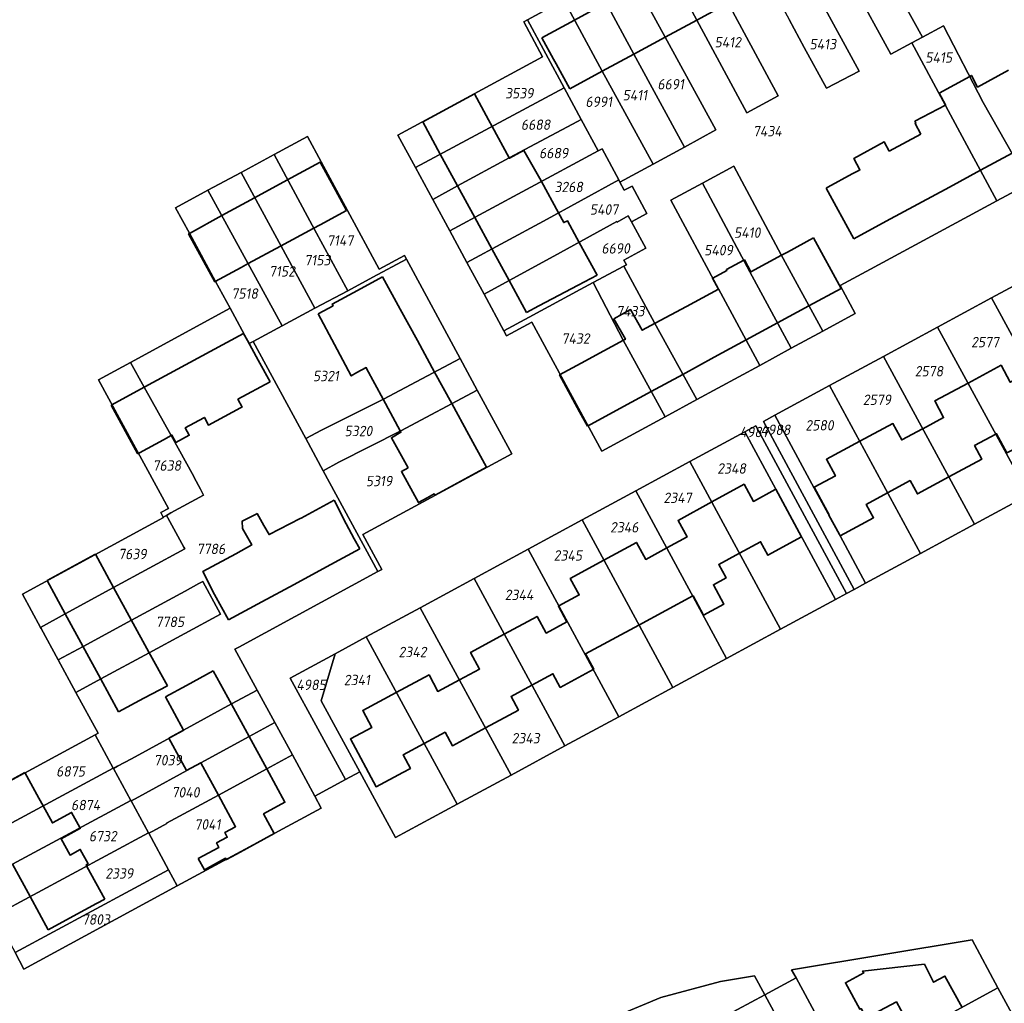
# Model space of a CAD drawing. Extents: x 177930 to 190767, y 381068 to 392034.
# Tile 186 of 256: x 184122 to 184292, y 385436 to 385607. Entities that reach past the tile are written whole.
import ezdxf
from ezdxf.enums import TextEntityAlignment as Align

# ---------------------------------------------------------------- set-up
doc = ezdxf.new("R2010")
doc.units = 0
for name, color, linetype, lineweight in [('B-XX-KG-GRENS_PERCEEL-GV', 150, 'Continuous', 25), ('B-XX-KG-GRENS_PERCEEL-S', 150, 'Continuous', 25), ('B-XX-OG-BEBOUWING-G', 7, 'Continuous', 35)]:
    doc.layers.add(name, color=color, linetype=linetype, lineweight=lineweight)
doc.styles.add('NLCS-ISO', font='NLCS-ISO.ttf', dxfattribs={"height": 1.8})

# ---------------------------------------------------------------- blocks, each defined once
blk = doc.blocks.new('SKG-PERCEELNUMMER-SO')
at = {"layer": 'DefPoints'}
blk.add_point((0, 0), dxfattribs=at)
at = {"style": 'NLCS-ISO', "oblique": 10, "flags": 1}
blk.add_attdef('GEMEENTECODE', text='', height=1.8, dxfattribs=at).set_placement((-0.5, 2.55), align=Align.MIDDLE_RIGHT)
blk.add_attdef('SECTIE', text='', height=1.8, dxfattribs=at).set_placement((0.5, 2.5), align=Align.MIDDLE_LEFT)
at = {"style": 'NLCS-ISO', "oblique": 10}
blk.add_attdef('PERCEELNUMMER', text='', height=1.8, dxfattribs=at).set_placement((0, 0), align=Align.MIDDLE_CENTER)

msp = doc.modelspace()

# ---------------------------------------------------------------- linework, layer by layer
at = {"layer": 'B-XX-KG-GRENS_PERCEEL-GV'}
for points in [[(184293.886, 385611.317), (184289.273, 385608.801), (184287.831, 385611.479), (184282.565, 385621.396), (184277.794, 385630.234), (184274.924, 385635.565), (184264.012, 385629.653), (184271.685, 385615.491), (184278.278, 385603.508), (184281.915, 385605.465), (184288.814, 385592.188), (184296.739, 385578.187)], [(184237.977, 385621.761), (184253.287, 385593.339), (184247.866, 385590.388), (184239.178, 385606.45), (184232.537, 385618.815)], [(184228.898, 385612.394), (184233.738, 385603.507), (184242.509, 385587.467), (184237.042, 385584.493), (184231.615, 385581.537), (184225.882, 385578.414), (184226.643, 385577.006), (184227.979, 385577.725), (184230.528, 385572.992), (184227.862, 385571.556), (184230.364, 385566.968), (184226.574, 385564.918), (184227.012, 385564.109), (184226.563, 385563.866), (184231.901, 385554.022), (184239.184, 385540.741), (184250.115, 385546.677), (184242.952, 385559.932), (184234.729, 385575.276), (184240.163, 385578.219), (184245.606, 385581.167), (184253.832, 385565.84), (184260.994, 385552.585), (184266.646, 385555.654), (184264.021, 385560.487), (184269.255, 385563.319), (184291.161, 385575.169), (184283.547, 385589.334), (184276.455, 385602.528), (184272.774, 385600.547), (184266.251, 385612.547)], [(184296.739, 385578.187), (184291.161, 385575.169), (184269.255, 385563.319), (184264.021, 385560.487), (184266.646, 385555.654), (184260.994, 385552.585), (184255.542, 385549.624), (184250.115, 385546.677), (184239.184, 385540.741), (184233.727, 385537.778), (184222.743, 385531.813), (184210.611, 385554.154), (184206.267, 385551.798), (184205.808, 385552.645), (184202.354, 385559.014), (184199.386, 385564.487), (184196.424, 385569.949), (184193.459, 385575.417), (184190.47, 385580.928), (184187.432, 385586.529), (184212.497, 385600.12), (184209.217, 385606.185), (184209.876, 385606.542), (184216.174, 385609.953)], [(184260.808, 385609.598), (184267.306, 385597.604), (184261.633, 385594.663), (184257.803, 385601.731), (184255.19, 385606.554)], [(184108.481, 385468.295), (184134.992, 385482.667), (184135.517, 385482.952), (184131.662, 385490.034), (184128.61, 385495.642), (184125.652, 385501.077), (184125.534, 385501.294), (184122.416, 385507.023), (184146.854, 385520.297), (184146.801, 385520.394), (184146.381, 385521.166), (184147.7, 385521.881), (184135.588, 385544.153), (184141.136, 385547.177), (184158.383, 385556.578), (184155.877, 385561.186), (184151.339, 385569.583), (184148.952, 385573.972), (184154.552, 385577.002), (184160.273, 385580.097), (184165.987, 385583.189), (184171.767, 385586.317), (184174.156, 385581.914), (184178.694, 385573.517), (184184.201, 385563.359), (184188.565, 385565.725), (184188.92, 385565.064), (184198.223, 385547.859), (184201.176, 385542.397), (184207.155, 385531.339), (184181.345, 385517.379), (184184.63, 385511.32), (184183.972, 385510.962), (184159.873, 385497.862), (184159.206, 385497.499), (184163.047, 385490.435), (184166.102, 385484.817), (184169.159, 385479.195), (184173.03, 385472.077), (184178.34, 385474.94), (184168.779, 385492.501), (184176.559, 385496.717), (184181.945, 385499.636), (184191.294, 385504.702), (184200.634, 385509.763), (184210, 385514.839), (184219.331, 385519.895), (184228.662, 385524.951), (184238.014, 385530.019), (184247.509, 385535.164), (184249.438, 385536.224), (184265.135, 385507.151), (184266.446, 385507.86), (184250.764, 385536.953), (184252.738, 385538.039), (184262.203, 385543.166), (184271.546, 385548.227), (184280.905, 385553.297), (184290.239, 385558.353), (184299.581, 385563.414)], [(184296.696, 385524.242), (184287.306, 385519.157), (184277.934, 385514.081), (184268.438, 385508.938), (184266.446, 385507.86), (184265.135, 385507.151), (184263.204, 385506.106), (184253.711, 385500.971), (184244.352, 385495.908), (184235.027, 385490.864), (184225.703, 385485.82), (184216.352, 385480.762), (184207.028, 385475.719), (184197.686, 385470.665), (184187.045, 385464.909), (184180.849, 385476.292), (184178.34, 385474.94), (184173.03, 385472.077), (184174.174, 385469.974), (184149.227, 385456.519), (184122.681, 385442.114), (184121.141, 385444.954)], [(184225.939, 385434.26), (184232.941, 385437.206), (184243.328, 385439.979), (184249.185, 385440.943), (184250.966, 385437.65), (184256.398, 385440.571), (184255.625, 385442.002), (184286.887, 385447.142), (184291.355, 385438.872), (184296.16, 385429.979)]]:
    msp.add_lwpolyline(points, dxfattribs=at)
for points in [[(184264.012, 385629.653), (184258.578, 385626.709), (184266.251, 385612.547), (184272.774, 385600.547), (184276.455, 385602.528), (184278.278, 385603.508), (184271.685, 385615.491)], [(184247.517, 385620.716), (184255.19, 385606.554), (184257.803, 385601.731), (184261.633, 385594.663), (184267.306, 385597.604), (184260.808, 385609.598), (184253.149, 385623.768)], [(184232.537, 385618.815), (184239.178, 385606.45), (184247.866, 385590.388), (184253.287, 385593.339), (184237.977, 385621.761)], [(184227.026, 385615.83), (184221.643, 385612.915), (184228.28, 385600.555), (184237.042, 385584.493), (184242.509, 385587.467), (184233.738, 385603.507), (184228.898, 385612.394)], [(184216.174, 385609.953), (184222.835, 385597.611), (184231.615, 385581.537), (184237.042, 385584.493), (184228.28, 385600.555), (184221.643, 385612.915)], [(184209.876, 385606.542), (184216.218, 385594.719), (184219.171, 385589.265), (184222.123, 385583.813), (184222.784, 385584.151), (184225.67, 385578.808), (184225.882, 385578.414), (184231.615, 385581.537), (184222.835, 385597.611), (184216.174, 385609.953)], [(184190.47, 385580.928), (184216.218, 385594.719), (184209.876, 385606.542), (184209.217, 385606.185), (184212.497, 385600.12), (184187.432, 385586.529)], [(184278.278, 385603.508), (184276.455, 385602.528), (184283.547, 385589.334), (184291.161, 385575.169), (184296.739, 385578.187), (184288.814, 385592.188), (184281.915, 385605.465)], [(184190.47, 385580.928), (184193.459, 385575.417), (184197.775, 385577.756), (184206.712, 385582.6), (184218.52, 385588.917), (184219.171, 385589.265), (184216.218, 385594.719)], [(184196.424, 385569.949), (184209.687, 385577.113), (184222.123, 385583.813), (184219.171, 385589.265), (184218.52, 385588.917), (184206.712, 385582.6), (184197.775, 385577.756), (184193.459, 385575.417)], [(184188.92, 385565.064), (184188.565, 385565.725), (184184.201, 385563.359), (184178.694, 385573.517), (184174.156, 385581.914), (184171.767, 385586.317), (184165.987, 385583.189), (184173.013, 385570.189), (184178.749, 385559.608), (184183.122, 385561.954)], [(184165.987, 385583.189), (184160.273, 385580.097), (184173.077, 385556.566), (184178.749, 385559.608), (184173.013, 385570.189)], [(184196.424, 385569.949), (184199.386, 385564.487), (184212.647, 385571.655), (184225.67, 385578.808), (184222.784, 385584.151), (184222.123, 385583.813), (184209.687, 385577.113)], [(184255.542, 385549.624), (184260.994, 385552.585), (184253.832, 385565.84), (184245.606, 385581.167), (184240.163, 385578.219), (184248.392, 385562.886)], [(184154.552, 385577.002), (184167.395, 385553.518), (184173.077, 385556.566), (184160.273, 385580.097)], [(184202.354, 385559.014), (184215.606, 385566.201), (184225.341, 385571.568), (184225.38, 385571.497), (184227.3, 385572.587), (184227.862, 385571.556), (184230.528, 385572.992), (184227.979, 385577.725), (184226.643, 385577.006), (184225.882, 385578.414), (184225.67, 385578.808), (184212.647, 385571.655), (184199.386, 385564.487)], [(184250.115, 385546.677), (184255.542, 385549.624), (184248.392, 385562.886), (184240.163, 385578.219), (184234.729, 385575.276), (184242.952, 385559.932)], [(184162.359, 385550.817), (184167.395, 385553.518), (184154.552, 385577.002), (184148.952, 385573.972), (184151.339, 385569.583), (184155.877, 385561.186), (184158.383, 385556.578), (184161.706, 385550.467)], [(184227.862, 385571.556), (184227.3, 385572.587), (184225.38, 385571.497), (184225.341, 385571.568), (184215.606, 385566.201), (184202.354, 385559.014), (184205.808, 385552.645), (184210.175, 385555.006), (184219.027, 385559.792), (184221.261, 385561), (184226.563, 385563.866), (184227.012, 385564.109), (184226.574, 385564.918), (184230.364, 385566.968)], [(184173.077, 385556.566), (184167.395, 385553.518), (184162.359, 385550.817), (184171.484, 385533.989), (184174.192, 385535.457), (184184.963, 385540.821), (184198.223, 385547.859), (184188.92, 385565.064), (184183.122, 385561.954), (184178.749, 385559.608)], [(184239.184, 385540.741), (184231.901, 385554.022), (184226.563, 385563.866), (184221.261, 385561), (184226.463, 385551.044), (184233.727, 385537.778)], [(184306.068, 385529.318), (184315.493, 385534.423), (184299.581, 385563.414), (184290.239, 385558.353)], [(184210.175, 385555.006), (184205.808, 385552.645), (184206.267, 385551.798), (184210.611, 385554.154), (184222.743, 385531.813), (184233.727, 385537.778), (184226.463, 385551.044), (184221.261, 385561), (184219.027, 385559.792)], [(184296.696, 385524.242), (184306.068, 385529.318), (184290.239, 385558.353), (184280.905, 385553.297)], [(184131.662, 385490.034), (184135.517, 385482.952), (184134.992, 385482.667), (184138.133, 385476.919), (184138.169, 385476.852), (184138.869, 385477.233), (184141.285, 385478.547), (184147.408, 385481.879), (184150.312, 385483.446), (184150.289, 385483.49), (184158.611, 385488.02), (184163.047, 385490.435), (184159.206, 385497.499), (184159.873, 385497.862), (184183.972, 385510.962), (184174.502, 385528.424), (184171.484, 385533.989), (184162.359, 385550.817), (184161.706, 385550.467), (184158.383, 385556.578), (184141.136, 385547.177), (184143.517, 385542.903), (184148.183, 385534.529), (184152.083, 385527.4), (184152.179, 385527.222), (184153.259, 385525.207), (184153.802, 385524.194), (184148.12, 385521.11), (184147.356, 385520.695), (184147.577, 385520.292), (184150.381, 385515.177), (184150.535, 385514.897), (184138.212, 385508.192), (184129.844, 385503.639), (184125.534, 385501.294), (184125.652, 385501.077), (184128.61, 385495.642), (184132.913, 385497.979), (184141.291, 385502.527), (184150.58, 385507.57), (184152.991, 385508.888), (184153.649, 385509.248), (184156.731, 385503.566), (184144.36, 385496.889), (184135.978, 385492.364)], [(184271.546, 385548.227), (184287.306, 385519.157), (184296.696, 385524.242), (184280.905, 385553.297)], [(184141.136, 385547.177), (184135.588, 385544.153), (184147.7, 385521.881), (184146.381, 385521.166), (184146.801, 385520.394), (184147.356, 385520.695), (184148.12, 385521.11), (184153.802, 385524.194), (184153.259, 385525.207), (184152.179, 385527.222), (184152.083, 385527.4), (184148.183, 385534.529), (184143.517, 385542.903)], [(184171.484, 385533.989), (184174.502, 385528.424), (184177.21, 385529.893), (184187.918, 385535.359), (184201.176, 385542.397), (184198.223, 385547.859), (184184.963, 385540.821), (184174.192, 385535.457)], [(184262.203, 385543.166), (184277.934, 385514.081), (184287.306, 385519.157), (184271.546, 385548.227)], [(184174.502, 385528.424), (184183.972, 385510.962), (184184.63, 385511.32), (184181.345, 385517.379), (184207.155, 385531.339), (184201.176, 385542.397), (184187.918, 385535.359), (184177.21, 385529.893)], [(184262.203, 385543.166), (184252.738, 385538.039), (184259.52, 385525.421), (184264.01, 385517.143), (184268.438, 385508.938), (184277.934, 385514.081)], [(184266.446, 385507.86), (184268.438, 385508.938), (184264.01, 385517.143), (184259.52, 385525.421), (184252.738, 385538.039), (184250.764, 385536.953)], [(184253.711, 385500.971), (184263.204, 385506.106), (184252.86, 385525.243), (184247.509, 385535.164), (184238.014, 385530.019)], [(184263.204, 385506.106), (184265.135, 385507.151), (184249.438, 385536.224), (184247.509, 385535.164), (184252.86, 385525.243)], [(184244.352, 385495.908), (184253.711, 385500.971), (184238.014, 385530.019), (184228.662, 385524.951)], [(184235.027, 385490.864), (184244.352, 385495.908), (184228.662, 385524.951), (184219.331, 385519.895)], [(184147.356, 385520.695), (184146.801, 385520.394), (184146.854, 385520.297), (184122.416, 385507.023), (184125.534, 385501.294), (184129.844, 385503.639), (184138.212, 385508.192), (184150.535, 385514.897), (184150.381, 385515.177), (184147.577, 385520.292)], [(184225.703, 385485.82), (184235.027, 385490.864), (184219.331, 385519.895), (184210, 385514.839)], [(184216.352, 385480.762), (184225.703, 385485.82), (184210, 385514.839), (184200.634, 385509.763)], [(184207.028, 385475.719), (184216.352, 385480.762), (184200.634, 385509.763), (184191.294, 385504.702)], [(184128.61, 385495.642), (184131.662, 385490.034), (184135.978, 385492.364), (184144.36, 385496.889), (184156.731, 385503.566), (184153.649, 385509.248), (184152.991, 385508.888), (184150.58, 385507.57), (184141.291, 385502.527), (184132.913, 385497.979)], [(184181.945, 385499.636), (184197.686, 385470.665), (184207.028, 385475.719), (184191.294, 385504.702)], [(184197.686, 385470.665), (184181.945, 385499.636), (184176.559, 385496.717), (184174.156, 385488.589), (184180.849, 385476.292), (184187.045, 385464.909)], [(184178.34, 385474.94), (184180.849, 385476.292), (184174.156, 385488.589), (184176.559, 385496.717), (184168.779, 385492.501)], [(184141.196, 385471.314), (184141.239, 385471.235), (184141.926, 385471.611), (184153.333, 385477.85), (184161.674, 385482.401), (184166.102, 385484.817), (184163.047, 385490.435), (184158.611, 385488.02), (184150.289, 385483.49), (184150.312, 385483.446), (184147.408, 385481.879), (184141.285, 385478.547), (184138.869, 385477.233), (184138.169, 385476.852)], [(184141.926, 385471.611), (184141.239, 385471.235), (184144.257, 385465.68), (184144.289, 385465.621), (184144.979, 385465.997), (184147.403, 385467.316), (184147.379, 385467.359), (184156.373, 385472.218), (184164.737, 385476.782), (184169.159, 385479.195), (184166.102, 385484.817), (184161.674, 385482.401), (184153.333, 385477.85)], [(184134.992, 385482.667), (184108.481, 385468.295), (184111.571, 385462.597), (184117.634, 385465.866), (184138.133, 385476.919)], [(184147.724, 385459.3), (184149.227, 385456.519), (184174.174, 385469.974), (184173.03, 385472.077), (184169.159, 385479.195), (184164.737, 385476.782), (184156.373, 385472.218), (184147.379, 385467.359), (184147.403, 385467.316), (184144.979, 385465.997), (184144.289, 385465.621)], [(184138.169, 385476.852), (184138.133, 385476.919), (184117.634, 385465.866), (184111.571, 385462.597), (184114.607, 385457), (184120.682, 385460.27), (184141.196, 385471.314)], [(184141.196, 385471.314), (184120.682, 385460.27), (184114.607, 385457), (184117.654, 385451.382), (184144.257, 385465.68), (184141.239, 385471.235)], [(184144.289, 385465.621), (184144.257, 385465.68), (184117.654, 385451.382), (184121.141, 385444.954), (184147.724, 385459.3)], [(184121.141, 385444.954), (184122.681, 385442.114), (184149.227, 385456.519), (184147.724, 385459.3)], [(184291.355, 385438.872), (184286.887, 385447.142), (184255.625, 385442.002), (184256.398, 385440.571), (184265.066, 385424.526)], [(184227.912, 385418.133), (184224.938, 385423.657), (184250.966, 385437.65), (184249.185, 385440.943), (184243.328, 385439.979), (184232.941, 385437.206), (184225.939, 385434.26), (184226.176, 385433.82), (184225.295, 385433.346), (184225.058, 385433.786), (184220.099, 385430.994), (184223.417, 385424.83), (184221.78, 385423.946), (184225.584, 385416.88)], [(184279.304, 385398.168), (184274.552, 385406.964), (184269.809, 385415.746), (184265.066, 385424.526), (184256.398, 385440.571), (184250.966, 385437.65), (184269.126, 385404.061), (184243.039, 385390.031), (184244.898, 385386.578), (184265.6, 385397.78), (184283.782, 385364.306), (184256.341, 385349.425), (184254.351, 385348.346), (184259.053, 385339.642), (184299.249, 385361.25), (184298.274, 385363.054), (184293.551, 385371.796), (184288.804, 385380.584), (184284.056, 385389.371)], [(184291.355, 385438.872), (184265.066, 385424.526), (184269.809, 385415.746), (184296.16, 385429.979)], [(184233.914, 385406.984), (184243.039, 385390.031), (184269.126, 385404.061), (184250.966, 385437.65), (184224.938, 385423.657), (184227.912, 385418.133), (184230.907, 385412.569)]]:
    msp.add_lwpolyline(points, close=True, dxfattribs=at)
at = {"layer": 'B-XX-OG-BEBOUWING-G'}
for points in [[(184223.5, 385609.458), (184218.043, 385606.489)], [(184239.178, 385606.45), (184244.635, 385609.401)], [(184218.043, 385606.489), (184212.375, 385603.406)], [(184233.738, 385603.507), (184239.178, 385606.45)], [(184212.375, 385603.406), (184214.372, 385599.735), (184214.829, 385598.895), (184217.206, 385594.566)], [(184228.28, 385600.555), (184233.738, 385603.507)], [(184222.835, 385597.611), (184228.28, 385600.555)], [(184217.206, 385594.566), (184222.835, 385597.611)], [(184286.456, 385596.725), (184281.18, 385593.849), (184282.293, 385591.793), (184282.24, 385591.765)], [(184293.167, 385597.827), (184287.819, 385594.88), (184286.75, 385596.885), (184286.456, 385596.725)], [(184200.687, 385593.71), (184191.737, 385588.832)], [(184203.769, 385588.051), (184203.142, 385589.207), (184200.687, 385593.71)], [(184282.24, 385591.765), (184276.974, 385588.943), (184277.138, 385588.649), (184276.992, 385588.569), (184277.98, 385586.74)], [(184191.737, 385588.832), (184194.785, 385583.239)], [(184206.72, 385582.604), (184203.769, 385588.051)], [(184277.98, 385586.74), (184272.515, 385583.789)], [(184272.515, 385583.789), (184271.653, 385585.385), (184266.369, 385582.492), (184267.441, 385580.536), (184267.265, 385580.44)], [(184194.785, 385583.239), (184197.774, 385577.756)], [(184212.316, 385578.529), (184212.258, 385578.637), (184209.241, 385583.914), (184208.574, 385583.56), (184206.753, 385582.543), (184206.72, 385582.604)], [(184288.318, 385580.459), (184293.783, 385583.41)], [(184173.985, 385581.881), (184168.199, 385578.725)], [(184176.637, 385577.021), (184173.985, 385581.881)], [(184267.265, 385580.44), (184266.128, 385579.822), (184261.911, 385577.545)], [(184282.94, 385577.554), (184288.318, 385580.459)], [(184168.199, 385578.725), (184162.589, 385575.664)], [(184197.774, 385577.756), (184200.755, 385572.288)], [(184215.245, 385573.082), (184212.316, 385578.529)], [(184178.55, 385573.514), (184176.637, 385577.021)], [(184261.911, 385577.545), (184261.626, 385577.391)], [(184261.626, 385577.391), (184266.37, 385568.606)], [(184277.475, 385574.603), (184282.94, 385577.554)], [(184162.589, 385575.664), (184156.978, 385572.603)], [(184272.011, 385571.652), (184277.475, 385574.603)], [(184156.978, 385572.603), (184151.357, 385569.537)], [(184172.76, 385570.364), (184173.982, 385571.023), (184178.55, 385573.514)], [(184218.831, 385567.979), (184216.799, 385571.711), (184216.151, 385571.396), (184215.245, 385573.082)], [(184200.755, 385572.288), (184203.728, 385566.834)], [(184266.37, 385568.606), (184272.011, 385571.652)], [(184151.357, 385569.537), (184151.192, 385569.447), (184155.722, 385561.143), (184155.816, 385561.194)], [(184167.136, 385567.329), (184172.76, 385570.364)], [(184221.939, 385562.271), (184218.831, 385567.979)], [(184259.431, 385568.751), (184254.903, 385566.293), (184253.884, 385565.745)], [(184264.185, 385559.989), (184259.431, 385568.751)], [(184161.511, 385564.294), (184167.136, 385567.329)], [(184203.728, 385566.834), (184206.704, 385561.373)], [(184253.884, 385565.745), (184248.537, 385562.868), (184247.442, 385564.931), (184247.327, 385564.87)], [(184155.816, 385561.194), (184160.269, 385563.624), (184161.511, 385564.294)], [(184247.327, 385564.87), (184244.326, 385563.278), (184244.423, 385563.115), (184241.948, 385561.805)], [(184209.735, 385555.813), (184211.842, 385556.961), (184214.157, 385558.223), (184218.662, 385560.566), (184221.939, 385562.271)], [(184184.794, 385562.001), (184180.434, 385559.62), (184176.057, 385557.287), (184176.212, 385556.998), (184174.587, 385556.125), (184173.651, 385555.584)], [(184187.857, 385556.392), (184184.794, 385562.001)], [(184206.704, 385561.373), (184209.735, 385555.813)], [(184241.948, 385561.805), (184241.907, 385561.783), (184242.93, 385559.851), (184237.432, 385556.893)], [(184258.624, 385556.971), (184264.185, 385559.989)], [(184173.651, 385555.584), (184176.476, 385550.274)], [(184190.824, 385550.958), (184187.857, 385556.392)], [(184231.974, 385553.956), (184229.74, 385552.754), (184227.723, 385556.336), (184224.845, 385554.715), (184226.831, 385551.189), (184226.516, 385551.019)], [(184237.432, 385556.893), (184231.974, 385553.956)], [(184253.175, 385554.015), (184258.624, 385556.971)], [(184247.743, 385551.067), (184253.175, 385554.015)], [(184161.388, 385550.959), (184160.715, 385552.202), (184154.901, 385549.055)], [(184165.307, 385543.824), (184163.23, 385547.555), (184161.388, 385550.959)], [(184193.798, 385545.51), (184190.824, 385550.958)], [(184226.516, 385551.019), (184221.058, 385548.083)], [(184242.219, 385548.07), (184247.743, 385551.067)], [(184154.901, 385549.055), (184149.262, 385546.003)], [(184176.476, 385550.274), (184179.358, 385544.855), (184180.338, 385545.422), (184181.957, 385546.291), (184182.029, 385546.156)], [(184221.058, 385548.083), (184219.911, 385547.466), (184215.432, 385545.036), (184218.897, 385538.651)], [(184236.771, 385545.114), (184242.219, 385548.07)], [(184149.262, 385546.003), (184143.624, 385542.952)], [(184182.029, 385546.156), (184184.907, 385540.793)], [(184196.774, 385540.06), (184193.798, 385545.51)], [(184297.137, 385545.701), (184293.476, 385543.735), (184291.889, 385546.689), (184286.167, 385543.615)], [(184160.173, 385539.315), (184160.442, 385539.46), (184159.723, 385540.793), (184165.307, 385543.824)], [(184231.324, 385542.158), (184236.771, 385545.114)], [(184286.167, 385543.615), (184280.4, 385540.517), (184281.945, 385537.642), (184278.336, 385535.703)], [(184143.624, 385542.952), (184137.81, 385539.805)], [(184225.876, 385539.202), (184231.324, 385542.158)], [(184184.907, 385540.793), (184187.843, 385535.321)], [(184137.81, 385539.805), (184142.369, 385531.381), (184142.677, 385531.548)], [(184153.817, 385537.588), (184153.923, 385537.645), (184154.632, 385536.329), (184160.173, 385539.315)], [(184199.724, 385534.656), (184196.774, 385540.06)], [(184218.897, 385538.651), (184220.253, 385536.151)], [(184220.253, 385536.151), (184225.876, 385539.202)], [(184148.183, 385534.529), (184148.309, 385534.598), (184149.003, 385533.323), (184151.302, 385534.574), (184150.61, 385535.847), (184153.817, 385537.588)], [(184290.98, 385534.759), (184291.109, 385534.829), (184292.896, 385531.495), (184296.47, 385533.365), (184295.897, 385534.421), (184301.6, 385537.515)], [(184187.843, 385535.321), (184187.975, 385535.075), (184186.308, 385534.139), (184189.233, 385528.928)], [(184278.336, 385535.703), (184278.293, 385535.68), (184274.694, 385533.747), (184273.775, 385535.459), (184273.162, 385536.6), (184267.422, 385533.517)], [(184142.677, 385531.548), (184146.837, 385533.799), (184148.183, 385534.529)], [(184202.787, 385529.047), (184199.724, 385534.656)], [(184267.422, 385533.517), (184261.651, 385530.417), (184263.199, 385527.536), (184259.53, 385525.565), (184261.833, 385521.276), (184262.118, 385520.766), (184262.061, 385520.737)], [(184282.859, 385527.36), (184288.559, 385530.448), (184287.303, 385532.767), (184290.98, 385534.759)], [(184189.233, 385528.928), (184188.048, 385528.263), (184190.988, 385522.893), (184192.495, 385523.718), (184193.741, 385524.4), (184193.864, 385524.175)], [(184193.864, 385524.175), (184202.787, 385529.047)], [(184272.241, 385524.606), (184276.141, 385526.719), (184277.397, 385524.4), (184282.859, 385527.36)], [(184252.876, 385525.214), (184252.778, 385525.161), (184249.004, 385523.096), (184247.379, 385526.067), (184241.799, 385523.015)], [(184256.919, 385517.704), (184252.876, 385525.214)], [(184176.394, 385523.341), (184170.663, 385520.217), (184170.523, 385520.145)], [(184180.833, 385514.867), (184179.876, 385516.639), (184178.483, 385519.22), (184176.394, 385523.341)], [(184263.882, 385517.379), (184264.01, 385517.143), (184269.799, 385520.28), (184268.541, 385522.601), (184272.241, 385524.606)], [(184241.799, 385523.015), (184235.949, 385519.815), (184237.503, 385516.972), (184234.006, 385515.059)], [(184162.875, 385520.916), (184160.482, 385519.694), (184160.551, 385518.41), (184162.138, 385515.571), (184159.349, 385514.051)], [(184170.523, 385520.145), (184165.123, 385517.369), (184164.23, 385518.952), (184163.067, 385521.014), (184162.875, 385520.916)], [(184262.061, 385520.737), (184263.882, 385517.379)], [(184246.588, 385514.152), (184250.256, 385516.134), (184251.519, 385513.797), (184257.348, 385516.947), (184256.919, 385517.704)], [(184175.057, 385511.749), (184180.833, 385514.867)], [(184234.006, 385515.059), (184230.357, 385513.064), (184228.743, 385516.015), (184223.098, 385512.927)], [(184135.069, 385513.964), (184126.703, 385509.412)], [(184138.212, 385508.192), (184137.466, 385509.558), (184135.069, 385513.964)], [(184159.349, 385514.051), (184153.642, 385510.94), (184155.705, 385506.984), (184158.081, 385502.583)], [(184223.098, 385512.927), (184217.297, 385509.754), (184218.848, 385506.919), (184215.328, 385504.993)], [(184238.499, 385506.742), (184238.548, 385506.769), (184240.353, 385503.413), (184243.876, 385505.308), (184242.067, 385508.671), (184244.26, 385509.856), (184242.989, 385512.207), (184246.588, 385514.152)], [(184169.457, 385508.725), (184175.057, 385511.749)], [(184126.703, 385509.412), (184129.844, 385503.639)], [(184141.266, 385502.599), (184138.212, 385508.192)], [(184163.857, 385505.702), (184169.457, 385508.725)], [(184229.168, 385501.7), (184238.499, 385506.742)], [(184158.081, 385502.583), (184163.857, 385505.702)], [(184215.328, 385504.993), (184215.24, 385504.945), (184216.706, 385502.266), (184213.131, 385500.31), (184211.55, 385503.201), (184205.86, 385500.121)], [(184129.844, 385503.639), (184132.889, 385498.041)], [(184144.321, 385497.006), (184141.266, 385502.599)], [(184221.277, 385493.999), (184221.39, 385494.06), (184219.953, 385496.72), (184229.168, 385501.7)], [(184205.86, 385500.121), (184200.028, 385496.965), (184201.578, 385494.068), (184198.083, 385492.197)], [(184132.889, 385498.041), (184135.935, 385492.444)], [(184147.525, 385491.138), (184144.321, 385497.006)], [(184135.935, 385492.444), (184139.078, 385486.666)], [(184155.476, 385493.77), (184150.828, 385491.236), (184147.168, 385489.272)], [(184158.625, 385487.993), (184155.476, 385493.77)], [(184198.083, 385492.197), (184194.353, 385490.201), (184192.825, 385493.057), (184187.165, 385490.028)], [(184210.652, 385491.279), (184214.288, 385493.244), (184215.553, 385490.905), (184221.277, 385493.999)], [(184139.078, 385486.666), (184143.414, 385489.043), (184147.525, 385491.138)], [(184202.593, 385483.889), (184208.3, 385486.973), (184207.031, 385489.322), (184210.652, 385491.279)], [(184147.168, 385489.272), (184150.306, 385483.458)], [(184187.165, 385490.028), (184181.353, 385486.918), (184182.939, 385483.955), (184179.229, 385481.97), (184183.664, 385473.683), (184188.273, 385476.149), (184189.611, 385476.863), (184188.343, 385479.209), (184191.977, 385481.173)], [(184161.679, 385482.391), (184158.625, 385487.993)], [(184191.977, 385481.173), (184195.61, 385483.136), (184196.874, 385480.798), (184202.593, 385483.889)], [(184150.306, 385483.458), (184147.787, 385482.073), (184150.837, 385476.521), (184153.337, 385477.844)], [(184164.733, 385476.79), (184161.679, 385482.391)], [(184153.337, 385477.844), (184156.367, 385472.23)], [(184122.85, 385476.165), (184114.501, 385471.618)], [(184125.991, 385470.405), (184125.288, 385471.69), (184122.85, 385476.165)], [(184166.034, 385465.564), (184164.168, 385468.988), (184167.882, 385471.013), (184164.733, 385476.79)], [(184156.367, 385472.23), (184159.329, 385466.743), (184157.456, 385465.733), (184157.889, 385464.938), (184156.04, 385463.963), (184156.451, 385463.19), (184152.845, 385461.242)], [(184132.372, 385466.637), (184130.934, 385469.251), (184127.619, 385467.427), (184125.991, 385470.405)], [(184133.56, 385459.923), (184133.433, 385460.156), (184133.8, 385460.357), (184132.445, 385462.834), (184130.663, 385461.86), (184129.133, 385464.657), (184132.456, 385466.485), (184132.372, 385466.637)], [(184152.845, 385461.242), (184153.936, 385459.285), (184157.603, 385461.295), (184157.734, 385461.075), (184159.493, 385461.998), (184166.034, 385465.564)], [(184120.682, 385460.27), (184123.742, 385454.651)], [(184136.683, 385454.216), (184133.582, 385459.883), (184133.56, 385459.923)], [(184123.742, 385454.651), (184126.862, 385448.922)], [(184126.862, 385448.922), (184131.22, 385451.295), (184135.258, 385453.454), (184136.683, 385454.216)], [(184285.131, 385435.475), (184282.173, 385440.902), (184280.21, 385439.832), (184278.607, 385442.953), (184267.92, 385441.748), (184268.119, 385441.427), (184264.92, 385439.729), (184267.44, 385435.132), (184267.651, 385435.263), (184268.534, 385433.697), (184270.856, 385434.884), (184273.751, 385436.406), (184276.754, 385430.904)]]:
    msp.add_lwpolyline(points, dxfattribs=at)

# ---------------------------------------------------------------- block references
at = {"layer": 'B-XX-KG-GRENS_PERCEEL-S'}
for p, values in [((184244.563, 385602.642), {'PERCEELNUMMER': '5412'}), ((184261.023, 385602.311), {'PERCEELNUMMER': '5413'}), ((184281.097, 385599.998), {'PERCEELNUMMER': '5415'}), ((184208.466, 385593.807), {'PERCEELNUMMER': '3539'}), ((184234.682, 385595.363), {'PERCEELNUMMER': '6691'}), ((184222.227, 385592.328), {'PERCEELNUMMER': '6991'}), ((184228.489, 385593.473), {'PERCEELNUMMER': '5411'}), ((184211.287, 385588.36), {'PERCEELNUMMER': '6688'}), ((184251.415, 385587.244), {'PERCEELNUMMER': '7434'}), ((184214.416, 385583.442), {'PERCEELNUMMER': '6689'}), ((184217.009, 385577.574), {'PERCEELNUMMER': '3268'}), ((184223.137, 385573.67), {'PERCEELNUMMER': '5407'}), ((184177.45, 385568.307), {'PERCEELNUMMER': '7147'}), ((184247.932, 385569.666), {'PERCEELNUMMER': '5410'}), ((184225.15, 385566.93), {'PERCEELNUMMER': '6690'}), ((184242.961, 385566.628), {'PERCEELNUMMER': '5409'}), ((184173.504, 385564.906), {'PERCEELNUMMER': '7153'}), ((184167.36, 385562.958), {'PERCEELNUMMER': '7152'}), ((184160.903, 385559.105), {'PERCEELNUMMER': '7518'}), ((184227.691, 385556.063), {'PERCEELNUMMER': '7433'}), ((184218.201, 385551.318), {'PERCEELNUMMER': '7432'}), ((184289.119, 385550.702), {'PERCEELNUMMER': '2577'}), ((184174.974, 385544.828), {'PERCEELNUMMER': '5321'}), ((184279.395, 385545.659), {'PERCEELNUMMER': '2578'}), ((184270.399, 385540.714), {'PERCEELNUMMER': '2579'}), ((184260.448, 385536.291), {'PERCEELNUMMER': '2580'}), ((184180.605, 385535.306), {'PERCEELNUMMER': '5320'}), ((184249.135, 385535.125), {'PERCEELNUMMER': '4987'}), ((184252.825, 385535.515), {'PERCEELNUMMER': '4988'}), ((184147.422, 385529.319), {'PERCEELNUMMER': '7638'}), ((184245.226, 385528.809), {'PERCEELNUMMER': '2348'}), ((184184.18, 385526.639), {'PERCEELNUMMER': '5319'}), ((184235.866, 385523.734), {'PERCEELNUMMER': '2347'}), ((184226.642, 385518.626), {'PERCEELNUMMER': '2346'}), ((184141.468, 385513.996), {'PERCEELNUMMER': '7639'}), ((184155.062, 385514.88), {'PERCEELNUMMER': '7786'}), ((184216.872, 385513.746), {'PERCEELNUMMER': '2345'}), ((184208.421, 385506.914), {'PERCEELNUMMER': '2344'}), ((184147.953, 385502.251), {'PERCEELNUMMER': '7785'}), ((184189.973, 385497.025), {'PERCEELNUMMER': '2342'}), ((184180.34, 385492.177), {'PERCEELNUMMER': '2341'}), ((184172.415, 385491.345), {'PERCEELNUMMER': '4985'}), ((184209.557, 385482.092), {'PERCEELNUMMER': '2343'}), ((184147.592, 385478.277), {'PERCEELNUMMER': '7039'}), ((184130.75, 385476.345), {'PERCEELNUMMER': '6875'}), ((184150.664, 385472.718), {'PERCEELNUMMER': '7040'}), ((184133.355, 385470.515), {'PERCEELNUMMER': '6874'}), ((184154.468, 385467.159), {'PERCEELNUMMER': '7041'}), ((184136.348, 385465.123), {'PERCEELNUMMER': '6732'}), ((184139.189, 385458.675), {'PERCEELNUMMER': '2339'}), ((184135.146, 385450.697), {'PERCEELNUMMER': '7803'})]:
    msp.add_blockref('SKG-PERCEELNUMMER-SO', p, dxfattribs=at).add_auto_attribs(values)

doc.saveas('drawing.dxf')
